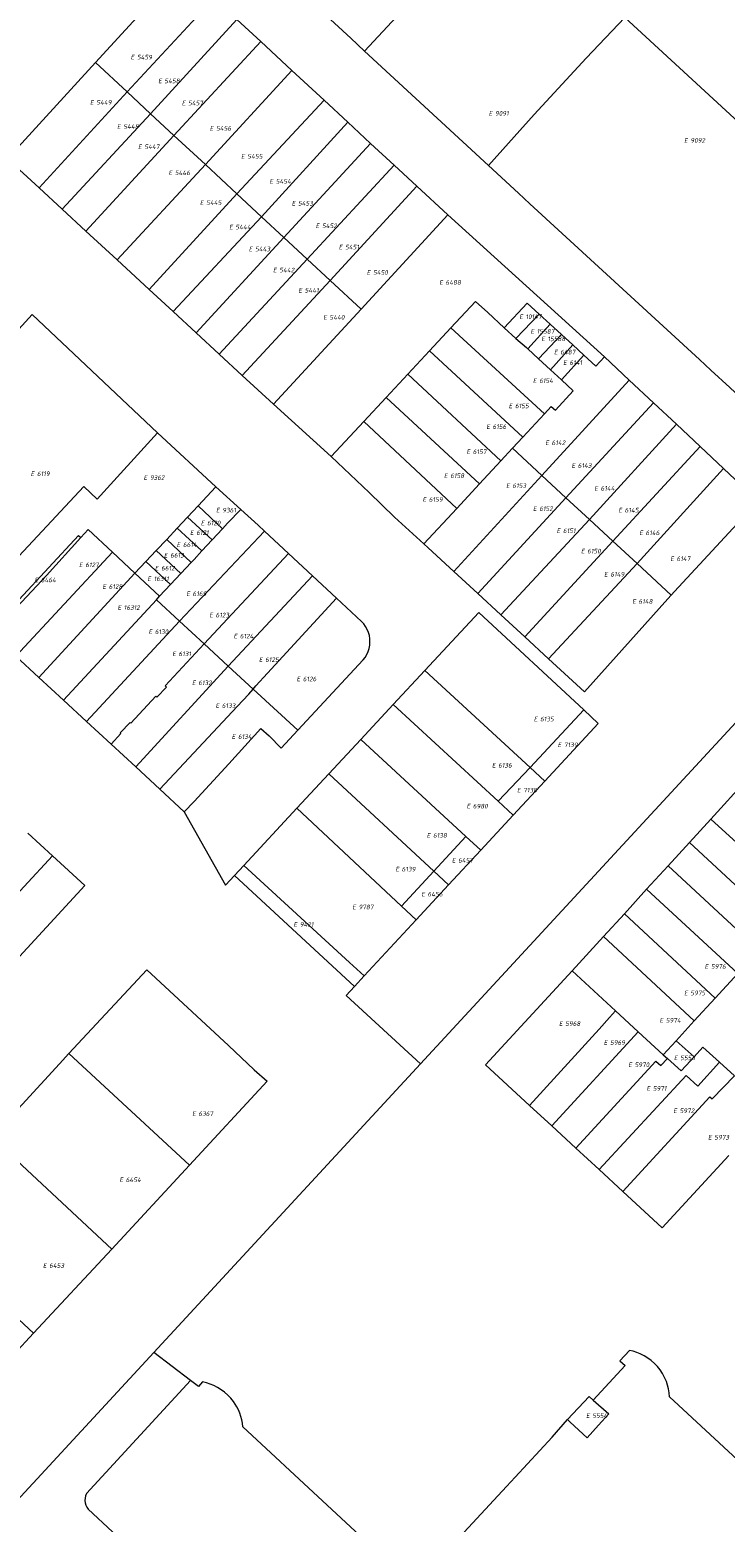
# Model space of a CAD drawing. Header units: metres. Extents: x 103584 to 105269, y 427126 to 429210.
# Tile 36 of 50: x 103946 to 104081, y 428491 to 428782. Entities that reach past the tile are written whole.
import ezdxf
from ezdxf.enums import TextEntityAlignment as Align

# ---------------------------------------------------------------- set-up
doc = ezdxf.new("R2010")
doc.units = ezdxf.units.M
doc.layers.add('B-WE-KG-GRENS_PERCEEL-G', color=1, linetype='Continuous', lineweight=18)
doc.layers.add('B-WE-KG-GRENS_PERCEEL-S', color=7, linetype='Continuous', lineweight=25)
doc.styles.add('NLCS-ISO', font='NLCS-ISO.ttf')

# ---------------------------------------------------------------- blocks, each defined once
blk = doc.blocks.new('SKG-PERCEELNUMMER-SO')
at = {"style": 'NLCS-ISO', "oblique": 10, "flags": 1}
for tag, p in [('GEMEENTECODE', (0, 2.55)), ('PERCEELGROOTTE', (0, -2.45))]:
    blk.add_attdef(tag, text='', height=1.8, dxfattribs=at).set_placement(p, align=Align.MIDDLE_CENTER)
at = {"style": 'NLCS-ISO', "oblique": 10}
blk.add_attdef('SECTIE', text='', height=1.8, dxfattribs=at).set_placement((-0.5, 0), align=Align.MIDDLE_RIGHT)
blk.add_attdef('PERCEELNUMMER', text='', height=1.8, dxfattribs=at).set_placement((0.5, 0), align=Align.MIDDLE_LEFT)

msp = doc.modelspace()

# ---------------------------------------------------------------- linework, layer by layer
at = {"layer": 'B-WE-KG-GRENS_PERCEEL-G', "flags": 128}
for points in [[(103967.025, 428817.916), (104008.196, 428779.942), (104010.889, 428777.453)], [(104010.889, 428777.453), (104037.524, 428806.111)], [(104021.772, 428580.434), (104106.651, 428672.353), (104227.114, 428802.432)], [(103958.59, 428775.215), (103975.358, 428793.562), (103981.617, 428787.755)], [(103964.737, 428769.504), (103981.617, 428787.755)], [(103969.294, 428765.271), (103986.091, 428783.605)], [(103986.091, 428783.605), (103990.71, 428779.32)], [(104034.974, 428755.191), (104043.887, 428765.136), (104053.999, 428776.04), (104061.508, 428783.998)], [(104087.348, 428706.88), (104113.862, 428735.728), (104061.508, 428783.998)], [(103973.838, 428761.05), (103990.71, 428779.32)], [(103990.71, 428779.32), (103996.766, 428773.702)], [(104010.889, 428777.453), (104034.974, 428755.191)], [(103958.59, 428775.215), (103941.496, 428756.511), (103947.621, 428750.851)], [(103964.737, 428769.504), (103958.59, 428775.215)], [(103979.962, 428755.361), (103996.766, 428773.702)], [(103996.766, 428773.702), (104003.025, 428767.896)], [(103947.621, 428750.851), (103964.737, 428769.504)], [(103969.294, 428765.271), (103964.737, 428769.504)], [(103986.086, 428749.671), (104003.025, 428767.896)], [(104003.025, 428767.896), (104007.656, 428763.599)], [(103952.118, 428746.695), (103969.294, 428765.271)], [(103973.838, 428761.05), (103969.294, 428765.271)], [(103990.86, 428745.237), (104007.656, 428763.599)], [(104007.656, 428763.599), (104012.072, 428759.502)], [(103956.744, 428742.42), (103973.838, 428761.05)], [(103979.962, 428755.361), (103973.838, 428761.05)], [(103995.187, 428741.217), (104012.072, 428759.502)], [(104012.072, 428759.502), (104016.646, 428755.259)], [(103962.811, 428736.813), (103979.962, 428755.361)], [(103986.086, 428749.671), (103979.962, 428755.361)], [(103999.772, 428736.957), (104016.646, 428755.259)], [(104016.646, 428755.259), (104021.048, 428751.175)], [(104034.974, 428755.191), (104040.805, 428749.801), (104043.044, 428747.73), (104075.972, 428717.448), (104078.214, 428715.382), (104081.916, 428711.972), (104087.348, 428706.88)], [(104004.23, 428732.816), (104021.048, 428751.175)], [(104021.048, 428751.175), (104027.09, 428745.569)], [(103947.621, 428750.851), (103952.118, 428746.695)], [(103969.023, 428731.072), (103986.086, 428749.671)], [(103990.86, 428745.237), (103986.086, 428749.671)], [(103952.118, 428746.695), (103956.744, 428742.42)], [(103973.663, 428726.784), (103990.86, 428745.237)], [(103995.187, 428741.217), (103990.86, 428745.237)], [(104010.225, 428727.246), (104027.09, 428745.569)], [(104027.09, 428745.569), (104057.515, 428717.94)], [(103956.744, 428742.42), (103962.811, 428736.813)], [(103978.159, 428722.629), (103995.187, 428741.217)], [(103999.772, 428736.957), (103995.187, 428741.217)], [(103962.811, 428736.813), (103969.023, 428731.072)], [(103982.655, 428718.474), (103999.772, 428736.957)], [(104004.23, 428732.816), (103999.772, 428736.957)], [(103969.023, 428731.072), (103973.663, 428726.784)], [(103987.137, 428714.332), (104004.23, 428732.816)], [(104010.225, 428727.246), (104004.23, 428732.816)], [(104032.485, 428728.762), (104027.685, 428723.601)], [(104032.485, 428728.762), (104034.889, 428726.579), (104038.055, 428723.59)], [(104038.055, 428723.59), (104042.517, 428728.434), (104044.838, 428726.296)], [(103912.13, 428688.753), (103946.256, 428726.223), (103970.618, 428703.19)], [(103973.663, 428726.784), (103978.159, 428722.629)], [(103993.19, 428708.738), (104010.225, 428727.246)], [(104040.331, 428721.568), (104044.838, 428726.296)], [(104044.838, 428726.296), (104047.003, 428724.301)], [(103978.159, 428722.629), (103982.655, 428718.474)], [(104027.685, 428723.601), (104023.526, 428719.131)], [(104027.685, 428723.601), (104045.875, 428706.894)], [(104038.055, 428723.59), (104040.331, 428721.568)], [(104047.003, 428724.301), (104042.612, 428719.533)], [(104044.69, 428717.612), (104049.171, 428722.305)], [(104047.003, 428724.301), (104049.171, 428722.305)], [(104049.171, 428722.305), (104051.349, 428720.299)], [(104023.526, 428719.131), (104019.286, 428714.574)], [(104023.526, 428719.131), (104041.675, 428702.358)], [(104040.331, 428721.568), (104042.371, 428719.756), (104042.612, 428719.533)], [(104042.612, 428719.533), (104044.69, 428717.612)], [(104047.013, 428715.472), (104051.349, 428720.299)], [(104051.349, 428720.299), (104053.514, 428718.305)], [(103982.655, 428718.474), (103987.137, 428714.332)], [(104044.69, 428717.612), (104047.013, 428715.472)], [(104049.192, 428713.465), (104053.514, 428718.305)], [(104053.514, 428718.305), (104055.879, 428716.127), (104057.515, 428717.94)], [(104062.339, 428713.427), (104057.515, 428717.94)], [(103987.137, 428714.332), (103993.19, 428708.738)], [(104019.286, 428714.574), (104015.074, 428710.045)], [(104019.286, 428714.574), (104037.381, 428697.719)], [(104045.35, 428694.914), (104062.339, 428713.427)], [(104045.875, 428706.894), (104047.156, 428708.277), (104048, 428707.611), (104051.465, 428711.372), (104049.192, 428713.465)], [(104047.013, 428715.472), (104049.192, 428713.465)], [(104067.039, 428709.029), (104062.339, 428713.427)], [(103993.19, 428708.738), (104004.428, 428698.602)], [(104015.074, 428710.045), (104010.755, 428705.403)], [(104015.074, 428710.045), (104033.246, 428693.252)], [(104050.046, 428690.566), (104067.039, 428709.029)], [(104071.509, 428704.847), (104067.039, 428709.029)], [(104010.755, 428705.403), (104004.428, 428698.602)], [(104010.755, 428705.403), (104028.806, 428688.456)], [(104041.675, 428702.358), (104045.875, 428706.894)], [(104054.596, 428686.353), (104071.509, 428704.847)], [(104076.11, 428700.542), (104071.509, 428704.847)], [(103958.942, 428690.254), (103970.618, 428703.19)], [(103970.618, 428703.19), (103981.965, 428692.657)], [(104039.661, 428700.182), (104041.675, 428702.358)], [(104037.381, 428697.719), (104039.661, 428700.182)], [(104045.35, 428694.914), (104039.661, 428700.182)], [(104059.16, 428682.127), (104076.11, 428700.542)], [(104080.673, 428696.273), (104076.11, 428700.542)], [(104004.428, 428698.602), (104011.768, 428691.548), (104016.719, 428686.789), (104022.426, 428681.565)], [(104033.246, 428693.252), (104037.381, 428697.719)], [(104063.856, 428677.779), (104080.673, 428696.273)], [(104070.505, 428671.622), (104071.15, 428672.344), (104087.425, 428689.897), (104080.673, 428696.273)], [(104028.274, 428676.183), (104045.35, 428694.914)], [(104028.806, 428688.456), (104033.246, 428693.252)], [(104050.046, 428690.566), (104045.35, 428694.914)], [(103933.722, 428668.537), (103956.362, 428692.757), (103958.942, 428690.254)], [(103978.522, 428688.972), (103981.965, 428692.657)], [(103986.818, 428688.273), (103981.965, 428692.657)], [(104032.908, 428671.915), (104050.046, 428690.566)], [(104054.596, 428686.353), (104050.046, 428690.566)], [(103976.461, 428686.804), (103978.522, 428688.972)], [(103978.522, 428688.972), (103983.261, 428684.524)], [(103983.261, 428684.524), (103984.275, 428685.612), (103986.818, 428688.273)], [(103991.477, 428684.03), (103990.219, 428685.201), (103986.818, 428688.273)], [(104022.426, 428681.565), (104028.806, 428688.456)], [(103955.729, 428682.805), (103957.165, 428684.391), (103961.903, 428679.945)], [(103972.432, 428682.461), (103974.462, 428684.635)], [(103974.462, 428684.635), (103976.461, 428686.804)], [(103974.462, 428684.635), (103979.254, 428680.198)], [(103976.461, 428686.804), (103981.257, 428682.361)], [(103981.257, 428682.361), (103983.261, 428684.524)], [(104037.41, 428667.767), (104054.596, 428686.353)], [(104059.16, 428682.127), (104054.596, 428686.353)], [(103937.956, 428664.512), (103955.305, 428683.189)], [(103938.533, 428663.979), (103942.355, 428668.219), (103949.044, 428675.42), (103955.729, 428682.805)], [(103955.305, 428683.189), (103955.729, 428682.805)], [(103970.41, 428680.3), (103972.432, 428682.461)], [(103972.432, 428682.461), (103977.217, 428677.991)], [(103974.919, 428666.579), (103991.477, 428684.03)], [(103979.254, 428680.198), (103981.257, 428682.361)], [(103996.099, 428679.728), (103991.477, 428684.03)], [(104022.426, 428681.565), (104023.238, 428680.822), (104028.274, 428676.183)], [(104042.044, 428663.499), (104059.16, 428682.127)], [(104063.856, 428677.779), (104059.16, 428682.127)], [(103943.089, 428659.766), (103961.903, 428679.945)], [(103961.903, 428679.945), (103966.256, 428675.86)], [(103968.39, 428678.141), (103970.41, 428680.3)], [(103970.41, 428680.3), (103975.188, 428675.824)], [(103977.217, 428677.991), (103977.747, 428678.558), (103979.254, 428680.198)], [(103979.721, 428662.147), (103996.099, 428679.728)], [(104000.797, 428675.356), (103996.099, 428679.728)], [(103947.582, 428655.611), (103966.256, 428675.86)], [(103966.256, 428675.86), (103968.39, 428678.141)], [(103966.256, 428675.86), (103971.052, 428671.389)], [(103968.39, 428678.141), (103973.177, 428673.669)], [(103973.177, 428673.669), (103975.188, 428675.824)], [(103975.188, 428675.824), (103977.217, 428677.991)], [(104028.274, 428676.183), (104032.908, 428671.915)], [(104046.678, 428659.231), (104063.856, 428677.779)], [(104070.505, 428671.622), (104063.856, 428677.779)], [(103971.052, 428671.389), (103973.177, 428673.669)], [(103984.408, 428657.821), (104000.797, 428675.356)], [(104005.42, 428671.054), (104000.797, 428675.356)], [(103952.38, 428651.174), (103970.479, 428670.677)], [(103970.479, 428670.677), (103971.052, 428671.389)], [(103974.919, 428666.579), (103970.479, 428670.677)], [(103989.26, 428653.343), (103989.736, 428653.951), (103992.018, 428656.413), (104005.42, 428671.054)], [(104010.316, 428666.497), (104005.42, 428671.054)], [(104032.908, 428671.915), (104037.41, 428667.767)], [(104046.678, 428659.231), (104053.668, 428652.792), (104069.86, 428670.901), (104070.505, 428671.622)], [(104022.608, 428656.96), (104033.088, 428668.252)], [(104033.088, 428668.252), (104053.491, 428649.283)], [(104037.41, 428667.767), (104042.044, 428663.499)], [(103956.86, 428647.031), (103974.919, 428666.579)], [(103979.721, 428662.147), (103974.919, 428666.579)], [(104010.644, 428659.001), (104011.025, 428659.508), (104011.346, 428660.055), (104011.602, 428660.635), (104011.79, 428661.24), (104011.908, 428661.864), (104011.953, 428662.496), (104011.925, 428663.13), (104011.825, 428663.756), (104011.654, 428664.366), (104011.414, 428664.953), (104011.108, 428665.509), (104010.74, 428666.026), (104010.316, 428666.497)], [(103961.642, 428642.609), (103963.534, 428644.69), (103963.422, 428644.794), (103965.345, 428646.864), (103965.438, 428646.726), (103970.303, 428651.934), (103970.551, 428651.746), (103972.395, 428653.731), (103972.162, 428653.948), (103979.721, 428662.147)], [(103984.408, 428657.821), (103979.721, 428662.147)], [(104042.044, 428663.499), (104046.678, 428659.231)], [(103947.582, 428655.611), (103943.089, 428659.766)], [(103997.923, 428645.347), (104010.644, 428659.001)], [(103952.38, 428651.174), (103947.582, 428655.611)], [(103966.426, 428638.185), (103984.408, 428657.821)], [(103989.26, 428653.343), (103984.408, 428657.821)], [(104016.451, 428650.326), (104022.608, 428656.96)], [(104022.608, 428656.96), (104043.064, 428638.104)], [(103971.126, 428633.839), (103986.102, 428649.915), (103988.404, 428652.332), (103989.274, 428653.33)], [(103989.274, 428653.33), (103989.26, 428653.343)], [(103997.923, 428645.347), (103989.274, 428653.33)], [(103956.86, 428647.031), (103952.38, 428651.174)], [(104010.147, 428643.533), (104016.451, 428650.326)], [(104016.451, 428650.326), (104036.834, 428631.512)], [(104043.064, 428638.104), (104053.491, 428649.283)], [(104045.944, 428635.446), (104056.322, 428646.651), (104053.491, 428649.283)], [(103961.642, 428642.609), (103956.86, 428647.031)], [(103975.852, 428629.469), (103977.758, 428631.478), (103984.526, 428638.765), (103990.738, 428645.651), (103992.322, 428644.212), (103994.674, 428641.86)], [(103994.674, 428641.86), (103997.923, 428645.347)], [(104003.924, 428636.827), (104010.147, 428643.533)], [(104010.147, 428643.533), (104030.576, 428624.656)], [(103966.426, 428638.185), (103961.642, 428642.609)], [(103971.126, 428633.839), (103966.426, 428638.185)], [(104036.834, 428631.512), (104043.064, 428638.104)], [(104043.064, 428638.104), (104045.944, 428635.446)], [(103997.727, 428630.15), (104003.924, 428636.827)], [(104003.924, 428636.827), (104024.339, 428617.94)], [(104039.781, 428628.792), (104045.944, 428635.446)], [(104085.268, 428635.781), (104078.201, 428628.041)], [(103975.852, 428629.469), (103971.126, 428633.839)], [(103975.852, 428629.469), (103983.842, 428615.189)], [(103987.42, 428619.043), (103997.727, 428630.15)], [(103997.727, 428630.15), (104018.094, 428611.098)], [(104036.834, 428631.512), (104039.781, 428628.792)], [(104033.472, 428621.98), (104039.781, 428628.792)], [(104078.201, 428628.041), (104074.049, 428623.494)], [(104078.201, 428628.041), (104096.088, 428611.764)], [(103945.417, 428625.312), (103950.216, 428620.908)], [(104024.339, 428617.94), (104030.576, 428624.656)], [(104030.576, 428624.656), (104033.472, 428621.98)], [(104074.049, 428623.494), (104069.896, 428618.945)], [(104074.049, 428623.494), (104091.773, 428607.065)], [(103933.662, 428603.012), (103950.216, 428620.908)], [(103950.216, 428620.908), (103956.536, 428615.109), (103940.848, 428598.057), (103939.998, 428597.144)], [(104027.242, 428615.254), (104033.472, 428621.98)], [(103985.6, 428617.083), (103987.42, 428619.043)], [(103987.42, 428619.043), (104007.974, 428600.167), (104010.835, 428597.539)], [(104018.094, 428611.098), (104024.339, 428617.94)], [(104024.339, 428617.94), (104027.242, 428615.254)], [(104069.896, 428618.945), (104065.728, 428614.381)], [(104069.896, 428618.945), (104087.622, 428602.545)], [(103983.842, 428615.189), (103985.6, 428617.083)], [(104008.919, 428595.471), (103985.6, 428617.083)], [(104020.933, 428608.442), (104027.242, 428615.254)], [(104065.728, 428614.381), (104061.39, 428609.629)], [(104065.728, 428614.381), (104083.441, 428597.992)], [(104018.094, 428611.098), (104020.933, 428608.442)], [(104061.39, 428609.629), (104057.32, 428605.172)], [(104061.39, 428609.629), (104079.059, 428593.22)], [(104010.835, 428597.539), (104020.933, 428608.442)], [(104057.32, 428605.172), (104051.273, 428598.549)], [(104057.32, 428605.172), (104074.976, 428588.774)], [(103953.444, 428582.413), (103968.565, 428598.725)], [(103968.565, 428598.725), (103984.447, 428583.974), (103989.433, 428579.25), (103991.996, 428577.046), (103976.84, 428560.687)], [(104010.835, 428597.539), (104008.919, 428595.471)], [(104051.273, 428598.549), (104034.419, 428580.207), (104042.935, 428572.355)], [(104051.273, 428598.549), (104059.663, 428590.756)], [(104079.059, 428593.22), (104083.441, 428597.992)], [(104008.919, 428595.471), (104007.301, 428593.724)], [(104007.301, 428593.724), (104021.772, 428580.434)], [(104074.976, 428588.774), (104079.059, 428593.22)], [(104056.494, 428587.193), (104058.509, 428589.453)], [(104058.509, 428589.453), (104059.663, 428590.756)], [(104059.663, 428590.756), (104064.049, 428586.683)], [(104071.444, 428584.927), (104074.976, 428588.774)], [(104042.935, 428572.355), (104056.494, 428587.193)], [(104047.286, 428568.343), (104064.049, 428586.683)], [(104064.049, 428586.683), (104068.911, 428582.168)], [(104068.911, 428582.168), (104071.444, 428584.927)], [(104071.444, 428584.927), (104074.972, 428581.768)], [(104074.972, 428581.768), (104076.676, 428583.643), (104079.859, 428580.751)], [(103938.424, 428566.112), (103940.709, 428568.594), (103951.623, 428580.449), (103953.444, 428582.413)], [(103953.444, 428582.413), (103976.84, 428560.687)], [(103969.939, 428524.303), (104021.772, 428580.434)], [(104051.962, 428564.032), (104067.518, 428580.967), (104068.458, 428580.134), (104069.787, 428581.49)], [(104056.492, 428559.855), (104073.439, 428578.172), (104075.705, 428576.113), (104079.859, 428580.751)], [(104068.911, 428582.168), (104069.787, 428581.49)], [(104069.787, 428581.49), (104072.436, 428579.083)], [(104072.436, 428579.083), (104074.264, 428580.989)], [(104074.264, 428580.989), (104074.972, 428581.768)], [(104079.859, 428580.751), (104082.784, 428578.094)], [(104061.111, 428555.596), (104078.034, 428573.997), (104078.481, 428573.591), (104082.784, 428578.094)], [(104042.935, 428572.355), (104047.286, 428568.343)], [(104047.286, 428568.343), (104051.962, 428564.032)], [(103938.424, 428566.112), (103961.75, 428544.4)], [(104051.962, 428564.032), (104056.492, 428559.855)], [(104081.697, 428562.62), (104068.754, 428548.549)], [(103961.75, 428544.4), (103976.84, 428560.687)], [(104056.492, 428559.855), (104061.111, 428555.596)], [(104061.111, 428555.596), (104068.754, 428548.549)], [(103923.267, 428549.703), (103946.568, 428528.013)], [(103946.568, 428528.013), (103961.75, 428544.4)], [(103931.198, 428511.424), (103946.568, 428528.013)], [(104062.373, 428524.677), (104060.522, 428522.683), (104061.546, 428521.72)], [(104064.496, 428523.997), (104063.806, 428524.276), (104063.097, 428524.503), (104062.373, 428524.677)], [(103914.311, 428464.062), (103969.939, 428524.303)], [(103977.092, 428518.84), (103969.939, 428524.303)], [(104055.321, 428515.009), (104061.546, 428521.72)], [(104066.636, 428522.688), (104065.961, 428523.185), (104065.246, 428523.622), (104064.496, 428523.997)], [(104068.327, 428520.906), (104067.821, 428521.553), (104067.255, 428522.148), (104066.636, 428522.688)], [(103977.092, 428518.84), (103956.845, 428496.843)], [(103978.613, 428517.679), (103977.092, 428518.84)], [(104069.557, 428518.636), (104069.214, 428519.428), (104068.803, 428520.186), (104068.327, 428520.906)], [(104070.167, 428515.674), (104070.103, 428516.43), (104069.98, 428517.179), (104069.797, 428517.916), (104069.557, 428518.636)], [(103979.412, 428518.544), (103978.613, 428517.679)], [(103981.569, 428517.855), (103980.866, 428518.134), (103980.146, 428518.364), (103979.412, 428518.544)], [(103983.704, 428516.546), (103983.03, 428517.042), (103982.317, 428517.48), (103981.569, 428517.855)], [(103985.395, 428514.763), (103984.883, 428515.405), (103984.318, 428516.001), (103983.704, 428516.546)], [(104055.321, 428515.009), (104054.532, 428515.741), (104050.338, 428511.22)], [(103986.631, 428512.504), (103986.385, 428513.101), (103986.096, 428513.679), (103985.766, 428514.234), (103985.395, 428514.763)], [(104055.321, 428515.009), (104058.392, 428512.359), (104056.374, 428510.113)], [(104070.167, 428515.674), (104116.734, 428472.477), (104119.263, 428469.945)], [(103987.264, 428509.815), (103987.177, 428510.502), (103987.042, 428511.182), (103986.859, 428511.85), (103986.631, 428512.504)], [(104029.44, 428488.397), (104038.468, 428498.197), (104040.141, 428500), (104047.337, 428507.83), (104050.338, 428511.22)], [(104050.338, 428511.22), (104050.847, 428510.748), (104054.134, 428507.699), (104056.374, 428510.113)], [(103987.264, 428509.815), (104033.663, 428466.601)], [(103956.845, 428496.843), (103956.667, 428496.413), (103956.563, 428495.96), (103956.535, 428495.495), (103956.584, 428495.033), (103956.71, 428494.584), (103956.908, 428494.163), (103957.173, 428493.781)], [(104011.549, 428443.677), (103969.875, 428481.924), (103961.897, 428489.37), (103957.173, 428493.781)]]:
    msp.add_lwpolyline(points, dxfattribs=at)

# ---------------------------------------------------------------- block references
at = {"layer": 'B-WE-KG-GRENS_PERCEEL-S', "xscale": 0.5, "yscale": 0.5, "zscale": 0.5}
for p, values in [((103966.406, 428776.273), {'PERCEELNUMMER': '5459', 'SECTIE': 'E'}), ((103971.748, 428771.649), {'PERCEELNUMMER': '5458', 'SECTIE': 'E'}), ((103958.503, 428767.46), {'PERCEELNUMMER': '5449', 'SECTIE': 'E'}), ((103976.349, 428767.344), {'PERCEELNUMMER': '5457', 'SECTIE': 'E'}), ((104036.01, 428765.338), {'PERCEELNUMMER': '9091', 'SECTIE': 'E'}), ((103963.764, 428762.775), {'PERCEELNUMMER': '5448', 'SECTIE': 'E'}), ((103981.79, 428762.419), {'PERCEELNUMMER': '5456', 'SECTIE': 'E'}), ((104073.983, 428760.061), {'PERCEELNUMMER': '9092', 'SECTIE': 'E'}), ((103967.845, 428758.831), {'PERCEELNUMMER': '5447', 'SECTIE': 'E'}), ((103987.873, 428756.974), {'PERCEELNUMMER': '5455', 'SECTIE': 'E'}), ((103973.768, 428753.766), {'PERCEELNUMMER': '5446', 'SECTIE': 'E'}), ((103993.394, 428752.109), {'PERCEELNUMMER': '5454', 'SECTIE': 'E'}), ((103979.869, 428747.96), {'PERCEELNUMMER': '5445', 'SECTIE': 'E'}), ((103997.716, 428747.845), {'PERCEELNUMMER': '5453', 'SECTIE': 'E'}), ((103985.551, 428743.216), {'PERCEELNUMMER': '5444', 'SECTIE': 'E'}), ((104002.377, 428743.46), {'PERCEELNUMMER': '5452', 'SECTIE': 'E'}), ((103989.372, 428738.951), {'PERCEELNUMMER': '5443', 'SECTIE': 'E'}), ((104006.858, 428739.316), {'PERCEELNUMMER': '5451', 'SECTIE': 'E'}), ((103994.073, 428734.848), {'PERCEELNUMMER': '5442', 'SECTIE': 'E'}), ((104012.3, 428734.392), {'PERCEELNUMMER': '5450', 'SECTIE': 'E'}), ((103999.016, 428730.923), {'PERCEELNUMMER': '5441', 'SECTIE': 'E'}), ((104026.385, 428732.453), {'PERCEELNUMMER': '6488', 'SECTIE': 'E'}), ((104003.837, 428725.658), {'PERCEELNUMMER': '5440', 'SECTIE': 'E'}), ((104041.934, 428725.766), {'PERCEELNUMMER': '10147', 'SECTIE': 'E'}), ((104044.128, 428722.928), {'PERCEELNUMMER': '15587', 'SECTIE': 'E'}), ((104046.208, 428721.467), {'PERCEELNUMMER': '15588', 'SECTIE': 'E'}), ((104048.695, 428718.895), {'PERCEELNUMMER': '6487', 'SECTIE': 'E'}), ((104050.465, 428716.855), {'PERCEELNUMMER': '6141', 'SECTIE': 'E'}), ((104044.591, 428713.333), {'PERCEELNUMMER': '6154', 'SECTIE': 'E'}), ((104039.889, 428708.425), {'PERCEELNUMMER': '6155', 'SECTIE': 'E'}), ((104035.527, 428704.399), {'PERCEELNUMMER': '6156', 'SECTIE': 'E'}), ((104047.011, 428701.259), {'PERCEELNUMMER': '6142', 'SECTIE': 'E'}), ((104031.685, 428699.511), {'PERCEELNUMMER': '6157', 'SECTIE': 'E'}), ((104052.093, 428696.814), {'PERCEELNUMMER': '6143', 'SECTIE': 'E'}), ((103946.975, 428695.224), {'PERCEELNUMMER': '6119', 'SECTIE': 'E'}), ((103968.919, 428694.471), {'PERCEELNUMMER': '9362', 'SECTIE': 'E'}), ((104027.303, 428694.844), {'PERCEELNUMMER': '6158', 'SECTIE': 'E'}), ((104039.388, 428692.906), {'PERCEELNUMMER': '6153', 'SECTIE': 'E'}), ((104056.534, 428692.389), {'PERCEELNUMMER': '6144', 'SECTIE': 'E'}), ((104023.142, 428690.217), {'PERCEELNUMMER': '6159', 'SECTIE': 'E'}), ((103983.005, 428688.145), {'PERCEELNUMMER': '9361', 'SECTIE': 'E'}), ((104044.609, 428688.441), {'PERCEELNUMMER': '6152', 'SECTIE': 'E'}), ((104061.215, 428688.145), {'PERCEELNUMMER': '6145', 'SECTIE': 'E'}), ((103977.935, 428683.775), {'PERCEELNUMMER': '6121', 'SECTIE': 'E'}), ((103980.045, 428685.645), {'PERCEELNUMMER': '6120', 'SECTIE': 'E'}), ((104049.211, 428684.136), {'PERCEELNUMMER': '6151', 'SECTIE': 'E'}), ((104065.278, 428683.738), {'PERCEELNUMMER': '6146', 'SECTIE': 'E'}), ((103975.355, 428681.425), {'PERCEELNUMMER': '6614', 'SECTIE': 'E'}), ((103972.875, 428679.375), {'PERCEELNUMMER': '6613', 'SECTIE': 'E'}), ((104053.932, 428680.173), {'PERCEELNUMMER': '6150', 'SECTIE': 'E'}), ((104071.298, 428678.695), {'PERCEELNUMMER': '6147', 'SECTIE': 'E'}), ((103956.377, 428677.503), {'PERCEELNUMMER': '6127', 'SECTIE': 'E'}), ((103971.115, 428676.855), {'PERCEELNUMMER': '6612', 'SECTIE': 'E'}), ((104058.433, 428675.668), {'PERCEELNUMMER': '6149', 'SECTIE': 'E'}), ((103947.715, 428674.565), {'PERCEELNUMMER': '6464', 'SECTIE': 'E'}), ((103960.92, 428673.279), {'PERCEELNUMMER': '6128', 'SECTIE': 'E'}), ((103969.66, 428674.791), {'PERCEELNUMMER': '16311', 'SECTIE': 'E'}), ((103963.852, 428669.193), {'PERCEELNUMMER': '16312', 'SECTIE': 'E'}), ((103977.224, 428671.882), {'PERCEELNUMMER': '6169', 'SECTIE': 'E'}), ((104063.896, 428670.383), {'PERCEELNUMMER': '6148', 'SECTIE': 'E'}), ((103981.706, 428667.737), {'PERCEELNUMMER': '6123', 'SECTIE': 'E'}), ((103969.882, 428664.49), {'PERCEELNUMMER': '6130', 'SECTIE': 'E'}), ((103986.408, 428663.634), {'PERCEELNUMMER': '6124', 'SECTIE': 'E'}), ((103974.483, 428660.186), {'PERCEELNUMMER': '6131', 'SECTIE': 'E'}), ((103991.329, 428659.069), {'PERCEELNUMMER': '6125', 'SECTIE': 'E'}), ((103998.652, 428655.306), {'PERCEELNUMMER': '6126', 'SECTIE': 'E'}), ((103978.324, 428654.56), {'PERCEELNUMMER': '6132', 'SECTIE': 'E'}), ((103982.906, 428650.115), {'PERCEELNUMMER': '6133', 'SECTIE': 'E'}), ((104044.768, 428647.508), {'PERCEELNUMMER': '6135', 'SECTIE': 'E'}), ((103986.046, 428644.089), {'PERCEELNUMMER': '6134', 'SECTIE': 'E'}), ((104049.409, 428642.483), {'PERCEELNUMMER': '7139', 'SECTIE': 'E'}), ((104036.624, 428638.514), {'PERCEELNUMMER': '6136', 'SECTIE': 'E'}), ((104041.505, 428633.669), {'PERCEELNUMMER': '7138', 'SECTIE': 'E'}), ((104031.702, 428630.563), {'PERCEELNUMMER': '6980', 'SECTIE': 'E'}), ((104023.959, 428624.873), {'PERCEELNUMMER': '6138', 'SECTIE': 'E'}), ((104028.841, 428620.028), {'PERCEELNUMMER': '6457', 'SECTIE': 'E'}), ((104017.876, 428618.304), {'PERCEELNUMMER': '6139', 'SECTIE': 'E'}), ((104022.898, 428613.439), {'PERCEELNUMMER': '6456', 'SECTIE': 'E'}), ((104009.488, 428610.937), {'PERCEELNUMMER': '9787', 'SECTIE': 'E'}), ((103998.059, 428607.544), {'PERCEELNUMMER': '9421', 'SECTIE': 'E'}), ((104077.975, 428599.375), {'PERCEELNUMMER': '5976', 'SECTIE': 'E'}), ((104073.992, 428594.215), {'PERCEELNUMMER': '5975', 'SECTIE': 'E'}), ((104049.655, 428588.26), {'PERCEELNUMMER': '5968', 'SECTIE': 'E'}), ((104069.207, 428588.887), {'PERCEELNUMMER': '5974', 'SECTIE': 'E'}), ((104058.362, 428584.57), {'PERCEELNUMMER': '5969', 'SECTIE': 'E'}), ((104063.143, 428580.252), {'PERCEELNUMMER': '5970', 'SECTIE': 'E'}), ((104072.005, 428581.595), {'PERCEELNUMMER': '5553', 'SECTIE': 'E'}), ((104066.681, 428575.649), {'PERCEELNUMMER': '5971', 'SECTIE': 'E'}), ((103978.361, 428570.732), {'PERCEELNUMMER': '6367', 'SECTIE': 'E'}), ((104071.892, 428571.305), {'PERCEELNUMMER': '5972', 'SECTIE': 'E'}), ((104078.638, 428566.149), {'PERCEELNUMMER': '5973', 'SECTIE': 'E'}), ((103964.235, 428557.872), {'PERCEELNUMMER': '6454', 'SECTIE': 'E'}), ((103949.349, 428541.186), {'PERCEELNUMMER': '6453', 'SECTIE': 'E'}), ((104054.926, 428511.996), {'PERCEELNUMMER': '5554', 'SECTIE': 'E'})]:
    msp.add_blockref('SKG-PERCEELNUMMER-SO', p, dxfattribs=at).add_auto_attribs(values)

doc.saveas('drawing.dxf')
